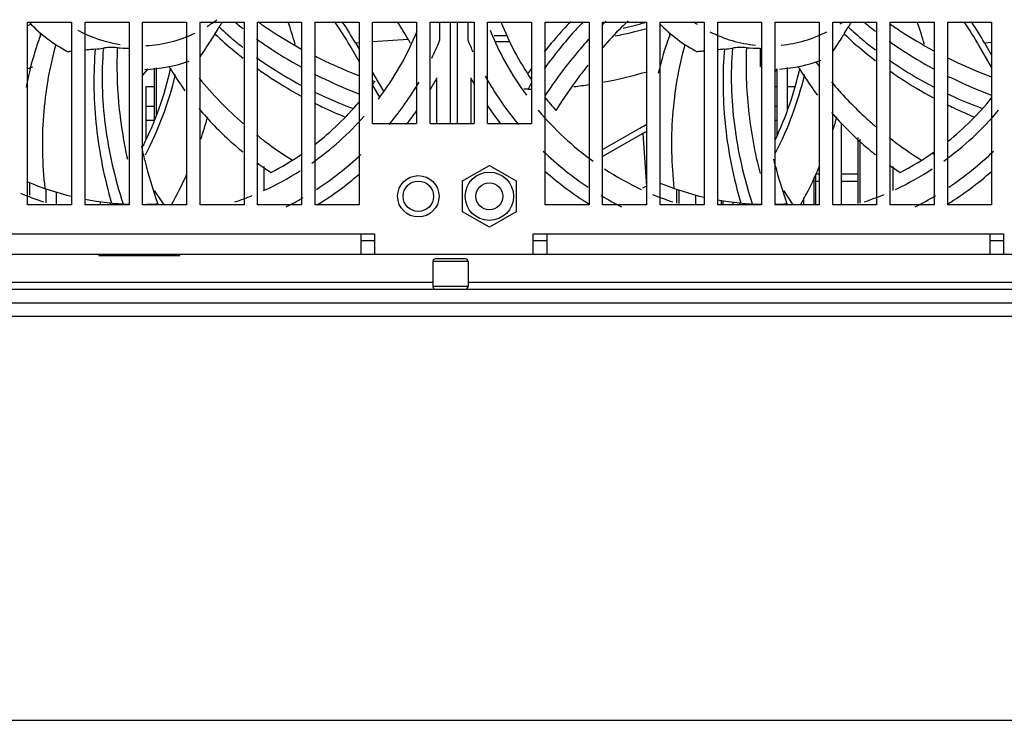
# Model space of a CAD drawing. Header units: millimetres. Extents: x 0 to 2800, y 0 to 2000.
# Tile 3 of 28: x 948 to 1094, y 0 to 104. Entities that reach past the tile are written whole.
import ezdxf

# ---------------------------------------------------------------- set-up
doc = ezdxf.new("R2010")
doc.units = ezdxf.units.MM
doc.header["$LTSCALE"] = 154
doc.layers.get('0').update_dxf_attribs({"linetype": 'CONTINUOUS'})

msp = doc.modelspace()

# ---------------------------------------------------------------- linework, layer by layer
at = {"color": 3, "linetype": 'CONTINUOUS'}
for p, q in [((949.22, 103.23), (955.72, 103.23)), ((949.22, 76.23), (949.22, 103.23)), ((955.72, 103.23), (955.72, 76.23)), ((957.72, 103.23), (964.22, 103.23)), ((957.72, 76.23), (957.72, 103.23)), ((964.22, 103.23), (964.22, 76.23)), ((966.22, 103.23), (972.72, 103.23)), ((966.22, 76.23), (966.22, 103.23)), ((972.72, 103.23), (972.72, 76.23)), ((974.72, 103.23), (981.22, 103.23)), ((974.72, 76.23), (974.72, 103.23)), ((981.22, 103.23), (981.22, 76.23)), ((983.22, 103.23), (989.72, 103.23)), ((983.22, 76.23), (983.22, 103.23)), ((989.72, 103.23), (989.72, 76.23)), ((991.72, 103.23), (998.22, 103.23)), ((991.72, 76.23), (991.72, 103.23)), ((998.22, 103.23), (998.22, 76.23)), ((1000.22, 103.23), (1006.72, 103.23)), ((1000.22, 88.23), (1000.22, 103.23)), ((1006.72, 103.23), (1006.72, 88.23)), ((1008.72, 103.23), (1015.22, 103.23)), ((1008.72, 88.23), (1008.72, 103.23)), ((1015.22, 103.23), (1015.22, 88.23)), ((1017.22, 103.23), (1023.72, 103.23)), ((1017.22, 88.23), (1017.22, 103.23)), ((1023.72, 103.23), (1023.72, 88.23)), ((1025.72, 103.23), (1032.22, 103.23)), ((1025.72, 76.23), (1025.72, 103.23)), ((1032.22, 103.23), (1032.22, 76.23)), ((1034.22, 103.23), (1040.72, 103.23)), ((1034.22, 76.23), (1034.22, 103.23)), ((1040.72, 103.23), (1040.72, 76.23)), ((1042.72, 103.23), (1049.22, 103.23)), ((1042.72, 76.23), (1042.72, 103.23)), ((1049.22, 103.23), (1049.22, 76.23)), ((1051.22, 103.23), (1057.72, 103.23)), ((1051.22, 76.23), (1051.22, 103.23)), ((1057.72, 103.23), (1057.72, 76.23)), ((1059.72, 103.23), (1066.22, 103.23)), ((1059.72, 76.23), (1059.72, 103.23)), ((1066.22, 103.23), (1066.22, 76.23)), ((1068.22, 103.23), (1074.72, 103.23)), ((1068.22, 76.23), (1068.22, 103.23)), ((1074.72, 103.23), (1074.72, 76.23)), ((1076.72, 103.23), (1083.22, 103.23)), ((1076.72, 76.23), (1076.72, 103.23)), ((1083.22, 103.23), (1083.22, 76.23)), ((1085.22, 103.23), (1091.72, 103.23)), ((1085.22, 76.23), (1085.22, 103.23)), ((1091.72, 103.23), (1091.72, 76.23)), ((966.72, 93.73), (967.97, 93.73)), ((966.72, 85.9), (966.72, 93.73)), ((1059.72, 93.73), (1059.97, 93.73)), ((1061.47, 93.73), (1062.72, 93.73)), ((1000.22, 88.23), (1006.72, 88.23)), ((1008.72, 88.23), (1015.22, 88.23)), ((1017.22, 88.23), (1023.72, 88.23)), ((1065.72, 76.23), (1065.72, 80.78)), ((955.72, 76.23), (949.22, 76.23)), ((964.22, 76.23), (957.72, 76.23)), ((972.72, 76.23), (966.22, 76.23)), ((981.22, 76.23), (974.72, 76.23)), ((989.72, 76.23), (983.22, 76.23)), ((998.22, 76.23), (991.72, 76.23)), ((1032.22, 76.23), (1025.72, 76.23)), ((1040.72, 76.23), (1034.22, 76.23)), ((1049.22, 76.23), (1042.72, 76.23)), ((1057.72, 76.23), (1051.22, 76.23)), ((1051.72, 76.89), (1051.72, 76.23)), ((1066.22, 76.23), (1059.72, 76.23)), ((1074.72, 76.23), (1068.22, 76.23)), ((1083.22, 76.23), (1076.72, 76.23)), ((1091.72, 76.23), (1085.22, 76.23)), ((998.47, 71.93), (1000.47, 71.93)), ((998.47, 71.93), (998.47, 68.93)), ((1000.47, 71.93), (1000.47, 68.93)), ((1023.97, 71.93), (1025.97, 71.93)), ((1023.97, 68.93), (1023.97, 71.93)), ((1025.97, 71.93), (1025.97, 68.93)), ((1091.47, 71.93), (1093.47, 71.93)), ((1091.47, 71.93), (1091.47, 68.93)), ((1093.47, 71.93), (1093.47, 68.93)), ((917.92, 68.93), (1199.52, 68.93)), ((960.72, 68.73), (960.72, 68.93)), ((970.72, 68.73), (970.72, 68.93)), ((943.47, 61.73), (1173.97, 61.73)), ((906.72, 59.73), (1210.72, 59.73))]:
    msp.add_line(p, q, dxfattribs=at)
at = {"color": 7, "linetype": 'CONTINUOUS'}
for p, q in [((1010.12, 103.23), (1010.12, 100.49)), ((1011.72, 88.23), (1011.72, 103.23)), ((1012.72, 103.23), (1012.72, 88.23)), ((1014.32, 100.49), (1014.32, 103.23)), ((1005.45, 100.7), (1005.78, 100.14)), ((1018.17, 101.23), (1020.06, 101.23)), ((998.22, 97.43), (996.89, 99.74)), ((997.67, 100.19), (998.22, 99.23)), ((1020.46, 100.33), (1018.31, 100.33)), ((1091.72, 96.56), (1089.89, 99.74)), ((1090.67, 100.19), (1091.72, 98.36)), ((967.01, 96.31), (966.22, 95.37)), ((967.97, 88.83), (967.97, 96.4)), ((968.27, 89.61), (968.27, 96.48)), ((970.11, 96.66), (970.2, 96.55)), ((970.11, 96.66), (970.19, 96.54)), ((1060.01, 96.31), (1059.72, 95.96)), ((1059.97, 96.26), (1059.97, 86.39)), ((1061.47, 96.53), (1061.47, 90.13)), ((1063.11, 96.66), (1063.2, 96.55)), ((1063.11, 96.66), (1063.19, 96.54)), ((1000.22, 95.77), (1001.85, 92.93)), ((1009.72, 88.23), (1009.72, 94.98)), ((1014.72, 94.98), (1014.72, 88.23)), ((1001.27, 92.14), (1000.22, 93.97)), ((1023.23, 93.33), (1022.59, 93.33)), ((967.97, 90.73), (966.72, 90.73)), ((1059.97, 90.73), (1059.72, 90.73)), ((1061.7, 90.73), (1061.47, 90.73)), ((966.72, 88.73), (967.93, 88.73)), ((1034.22, 84.38), (1039.72, 87.56)), ((1059.72, 88.73), (1059.97, 88.73)), ((1069.47, 88.36), (1069.47, 76.23)), ((1040.17, 86.78), (1034.22, 83.34)), ((1071.97, 76.4), (1071.97, 86.15)), ((1072.27, 76.47), (1072.27, 85.9)), ((1032.13, 83.17), (1032.22, 83.23)), ((984.11, 81.89), (984.11, 78.32)), ((1013.52, 79.76), (1017.47, 82.04)), ((1017.47, 82.04), (1021.42, 79.76)), ((1077.11, 81.89), (1077.11, 78.32)), ((1065.47, 76.23), (1065.47, 80.28)), ((1066.22, 80.73), (1065.72, 80.73)), ((1071.97, 80.73), (1069.47, 80.73)), ((949.47, 79.51), (949.47, 77.63)), ((1013.52, 75.2), (1013.52, 79.76)), ((1021.42, 79.76), (1021.42, 75.2)), ((1040.68, 78.99), (1040.13, 78.67)), ((1065.72, 79.73), (1066.22, 79.73)), ((1069.47, 79.73), (1071.97, 79.73)), ((951.97, 76.52), (951.97, 78.58)), ((953.47, 76.23), (953.47, 78.11)), ((1045.17, 76.47), (1045.17, 78.51)), ((1045.47, 78.42), (1045.47, 76.4)), ((1047.97, 76.23), (1047.97, 77.68)), ((1063.97, 76.23), (1063.97, 77.29)), ((959.97, 76.23), (959.97, 76.71)), ((961.38, 76.23), (961.53, 76.49)), ((961.47, 76.38), (961.47, 76.48)), ((962.52, 76.4), (962.42, 76.23)), ((1051.97, 76.85), (1051.97, 76.23)), ((1053.47, 76.64), (1053.47, 76.23)), ((1054.38, 76.23), (1054.53, 76.49)), ((1055.52, 76.4), (1055.42, 76.23)), ((1017.47, 72.92), (1013.52, 75.2)), ((1021.42, 75.2), (1017.47, 72.92)), ((998.47, 70.93), (1000.47, 70.93)), ((1023.97, 70.93), (1025.97, 70.93)), ((1091.47, 70.93), (1093.47, 70.93)), ((959.72, 68.93), (959.72, 68.73)), ((959.72, 68.73), (971.72, 68.73)), ((959.97, 68.73), (959.97, 68.93)), ((971.72, 68.73), (971.72, 68.93)), ((1009.12, 67.83), (1009.12, 64.13)), ((1013.92, 68.23), (1009.52, 68.23)), ((1014.32, 67.83), (1014.32, 64.13)), ((908.72, 63.73), (1208.72, 63.73)), ((0, 0), (2800, 0))]:
    msp.add_line(p, q, dxfattribs=at)
at = {"color": 9, "linetype": 'CONTINUOUS'}
for p, q in [((951.09, 101.64), (951.08, 101.04)), ((976.91, 101.48), (977.29, 101.13)), ((1000.22, 100.35), (1005.45, 100.7)), ((1044.09, 101.64), (1044.08, 101.04)), ((1069.91, 101.48), (1070.29, 101.13)), ((959.21, 99.22), (959.17, 98.7)), ((997.67, 100.19), (998.22, 100.22)), ((1052.21, 99.22), (1052.17, 98.7)), ((1090.67, 100.19), (1091.72, 100.26)), ((1023.72, 94.32), (1023.23, 93.33)), ((1040.17, 86.78), (1040.68, 78.99)), ((1082.89, 83.85), (1083.22, 83.69)), ((967.94, 78.34), (969.35, 76.23)), ((1060.94, 78.34), (1062.35, 76.23)), ((932.97, 71.93), (998.47, 71.93)), ((1025.97, 71.93), (1091.47, 71.93)), ((1014.32, 67.83), (1009.12, 67.83)), ((1009.12, 64.73), (918.32, 64.73)), ((1014.32, 64.13), (1009.12, 64.13)), ((1103.12, 64.73), (1014.32, 64.73))]:
    msp.add_line(p, q, dxfattribs=at)
at = {"color": 7, "linetype": 'CONTINUOUS'}
for centre, radius in [((1006.97, 77.48), 3.06), ((1017.47, 77.48), 2)]:
    msp.add_circle(centre, radius, dxfattribs=at)
at = {"color": 3, "linetype": 'CONTINUOUS'}
for centre, radius in [((1017.47, 77.48), 3.57), ((1006.97, 77.48), 2.25)]:
    msp.add_circle(centre, radius, dxfattribs=at)
at = {"color": 7, "linetype": 'CONTINUOUS'}
for centre, radius, start, end in [((965.72, 118.73), 19, 301.9062, 307.1674), ((1079.12, 58.38), 63.22, 134.6506, 135.0547), ((933.69, 151.23), 50.9, 287.7743, 288.3469), ((965.72, 118.73), 22.5, 223.8128, 242.1501), ((965.72, 118.73), 19, 241.4026, 261.4487), ((961.24, 111.57), 18.64, 327.229, 330.9308), ((1017.73, 148.81), 59.25, 230.4429, 231.3418), ((1017.89, 149.02), 59.52, 231.3415, 231.8026), ((1018.77, 153.08), 61.16, 234.493, 234.9186), ((930.21, 83.24), 60.9, 15.9075, 19.168), ((953.58, 74.74), 50, 30, 34.7763), ((953.58, 74.74), 50.9, 30, 34.093), ((965.72, 118.73), 44.4, 322.7573, 337.7109), ((952.71, 70.25), 60.9, 30, 32.8603), ((1058.72, 118.73), 44.4, 202.0701, 216.3262), ((1058.72, 118.73), 42.45, 201.3817, 214.461), ((1079.32, 58.18), 63.51, 135.0546, 135.3689), ((1026.69, 151.23), 50.9, 280.6104, 286.0209), ((1026.69, 151.23), 50, 282.1778, 286.0089), ((1058.72, 118.73), 22.5, 224.4089, 242.1501), ((1058.72, 118.73), 19, 235.0345, 236.2948), ((1058.72, 118.73), 19, 303.7052, 304.9655), ((1054.24, 111.57), 18.64, 327.229, 330.9308), ((1110.86, 148.98), 59.47, 230.4447, 232.3965), ((1023.21, 83.24), 60.9, 15.9075, 19.168), ((1046.58, 74.74), 50, 30, 34.7763), ((1046.58, 74.74), 50.9, 30, 34.093), ((965.72, 118.73), 19, 272.8579, 295.629), ((965.72, 118.73), 48, 334.2966, 337.6684), ((1058.72, 118.73), 48, 202.3316, 204.5007), ((1058.72, 118.73), 19, 242.8888, 264.2979), ((1058.72, 118.73), 19, 275.7021, 297.1112), ((957.33, 117.77), 18.64, 275.8004, 279.5022), ((963.93, 118.72), 19.33, 265.6524, 270.8406), ((1050.33, 117.77), 18.64, 275.8004, 279.5022), ((1056.93, 118.71), 19.32, 265.6519, 271.6589), ((1117.27, 98.61), 59.78, 179.2464, 181.9291), ((959.65, 63.15), 35.96, 96.2958, 97.096), ((1058.72, 118.73), 22.5, 274.1996, 290.2804), ((930.23, 154.23), 60.9, 288.1833, 288.9509), ((921.55, 107.24), 50, 333.4477, 347.4358), ((965.72, 118.73), 22.5, 272.0751, 289.1811), ((1014.02, 123.16), 51.28, 211.2741, 211.5263), ((1083.25, 52.78), 73.81, 143.8328, 144.5426), ((1014.55, 107.24), 50, 334.7078, 347.4358), ((1107.02, 123.16), 51.28, 211.2741, 211.5263), ((921.55, 107.24), 50.9, 332.3114, 346.625), ((965.72, 118.73), 50, 329.4101, 331.6424), ((1058.72, 118.73), 50, 208.3576, 209.4745), ((1058.72, 118.73), 48, 209.2989, 219.6715), ((1023.23, 154.23), 60.9, 280.4097, 286.7089), ((1014.55, 107.24), 50.9, 332.7023, 346.625), ((1027.38, 170.87), 80.99, 250.3933, 250.6452), ((965.72, 118.73), 42.45, 324.3667, 325.1256), ((965.72, 118.73), 48, 320.3288, 329.5017), ((1023.23, 154.23), 60.9, 270, 270.4596), ((1023.23, 154.23), 60.9, 276.3421, 278.4962), ((1058.72, 118.73), 42.45, 218.9755, 222.2684), ((1058.72, 118.73), 42.45, 308.6254, 321.0223), ((965.72, 118.73), 42.45, 307.756, 319.9596), ((1058.72, 118.73), 50, 213.879, 217.619), ((917.23, 105.75), 60.9, 340.9919, 344.2553), ((965.72, 118.73), 44.4, 305.0603, 318.4918), ((965.72, 118.73), 50, 322.381, 325.1486), ((1058.72, 118.73), 44.4, 219.992, 234.2738), ((1010.23, 105.75), 60.9, 342.3684, 344.2553), ((1058.72, 118.73), 44.4, 305.7262, 320.008), ((1014.72, 130.86), 50, 300, 301.361), ((1014.72, 130.86), 50.9, 300, 300.7324), ((965.72, 118.73), 42.45, 297.2911, 304.4021), ((965.72, 118.73), 48, 303.0464, 313.0613), ((1058.72, 118.73), 48, 226.0924, 236.2609), ((1058.72, 118.73), 42.45, 297.2911, 305.2475), ((1058.72, 118.73), 48, 303.7379, 313.9077), ((1013.29, 123.72), 51.13, 233.7983, 236.6519), ((1058.72, 118.73), 44.4, 236.9372, 244.953), ((1010.23, 105.75), 60.9, 330.9822, 336.862), ((1106.4, 123.88), 51.33, 234.5322, 236.6489), ((1058.72, 118.73), 44.4, 295.047, 303.0628), ((917.23, 105.75), 60.9, 330.9822, 335.7691), ((965.72, 118.73), 44.4, 294.4573, 302.397), ((965.72, 118.73), 50, 301.7041, 310.5862), ((1058.72, 118.73), 50, 228.6517, 237.9634), ((1058.72, 118.73), 50, 302.0366, 311.3483), ((965.72, 118.73), 42.45, 247.1246, 256.2982), ((1058.72, 118.73), 42.45, 247.8553, 256.9911), ((965.72, 118.73), 44.4, 246.722, 251.4151), ((965.72, 118.73), 44.4, 288.5849, 292.0987), ((965.72, 118.73), 48, 296.9023, 300.2843), ((1058.72, 118.73), 48, 239.0245, 243.0965), ((1058.72, 118.73), 44.4, 247.3116, 251.4151), ((1058.72, 118.73), 44.4, 288.5849, 292.6884), ((1058.72, 118.73), 48, 296.9023, 300.9738), ((965.72, 118.73), 42.45, 259.124, 267.975), ((965.72, 118.73), 42.45, 270.6741, 273.697), ((1058.72, 118.73), 42.45, 259.8102, 268.649), ((1058.72, 118.73), 42.45, 271.3471, 273.697), ((1009.52, 67.83), 0.4, 90, 180), ((1013.92, 67.83), 0.4, 0, 90), ((1009.52, 64.13), 0.4, 180, 270), ((1013.92, 64.13), 0.4, 270, 360)]:
    msp.add_arc(centre, radius, start, end, dxfattribs=at)
at = {"color": 9, "linetype": 'CONTINUOUS'}
for centre, radius, start, end in [((1111.77, 131), 57.03, 216.1606, 216.9055), ((1017.87, 130.3), 55.89, 219.2071, 228.9012)]:
    msp.add_arc(centre, radius, start, end, dxfattribs=at)
at = {"color": 7, "linetype": 'CONTINUOUS'}
for points, knots in [([(1037.97, 103.42), (1037.64, 103.1), (1036.34, 101.82), (1035.09, 100.48), (1034.19, 99.45)], [0, 0, 0, 0, 0.247923, 1, 1, 1, 1]), ([(978, 103.23), (977.95, 103.16), (977.79, 102.93), (977.63, 102.7), (977.53, 102.51)], [0, 0, 0, 0, 0.270295, 1, 1, 1, 1]), ([(977.53, 102.51), (978.37, 101.72), (979.53, 100.7), (980.74, 99.74), (981.04, 99.5)], [0, 0, 0, 0, 0.749113, 1, 1, 1, 1]), ([(983.62, 103.02), (984.1, 102.68), (986.08, 101.34), (988.13, 100.11), (989.71, 99.25)], [0, 0, 0, 0, 0.247484, 1, 1, 1, 1]), ([(1029.49, 103.31), (1029.15, 102.95), (1027.78, 101.49), (1026.49, 99.97), (1025.55, 98.8)], [0, 0, 0, 0, 0.247412, 1, 1, 1, 1]), ([(1031.32, 103.25), (1030.81, 102.72), (1028.77, 100.51), (1026.89, 98.15), (1025.57, 96.31)], [0, 0, 0, 0, 0.245484, 1, 1, 1, 1]), ([(1071, 103.23), (1070.95, 103.16), (1070.79, 102.93), (1070.63, 102.7), (1070.53, 102.51)], [0, 0, 0, 0, 0.270295, 1, 1, 1, 1]), ([(1070.53, 102.51), (1070.85, 102.22), (1072.14, 101.03), (1073.5, 99.91), (1074.54, 99.11)], [0, 0, 0, 0, 0.249152, 1, 1, 1, 1]), ([(1076.62, 103.02), (1077.14, 102.66), (1079.27, 101.21), (1081.48, 99.9), (1083.19, 98.99)], [0, 0, 0, 0, 0.247263, 1, 1, 1, 1]), ([(951.21, 101.54), (950.96, 100.89), (950.06, 98.29), (949.38, 95.62), (948.99, 93.6)], [0, 0, 0, 0, 0.25242, 1, 1, 1, 1]), ([(976.91, 101.48), (976.71, 101.18), (975.98, 100.06), (975.23, 98.94), (974.72, 98.11)], [0, 0, 0, 0, 0.270024, 1, 1, 1, 1]), ([(977.29, 101.13), (978.2, 100.28), (979.45, 99.2), (980.74, 98.17), (981.06, 97.92)], [0, 0, 0, 0, 0.749141, 1, 1, 1, 1]), ([(983.06, 100.76), (983.58, 100.38), (985.71, 98.89), (987.94, 97.54), (989.65, 96.6)], [0, 0, 0, 0, 0.247361, 1, 1, 1, 1]), ([(1032.14, 100.69), (1031.57, 100.05), (1029.27, 97.4), (1027.17, 94.57), (1025.7, 92.37)], [0, 0, 0, 0, 0.244934, 1, 1, 1, 1]), ([(1044.21, 101.54), (1044.03, 101.05), (1043.34, 99.11), (1042.78, 97.13), (1042.42, 95.64)], [0, 0, 0, 0, 0.251984, 1, 1, 1, 1]), ([(1069.91, 101.48), (1069.76, 101.25), (1069.2, 100.39), (1068.62, 99.53), (1068.21, 98.89)], [0, 0, 0, 0, 0.264433, 1, 1, 1, 1]), ([(1070.29, 101.13), (1070.63, 100.81), (1072.01, 99.56), (1073.45, 98.38), (1074.56, 97.53)], [0, 0, 0, 0, 0.249186, 1, 1, 1, 1]), ([(959.21, 99.22), (959.08, 99.21), (958.59, 99.16), (958.09, 99.12), (957.72, 99.09)], [0, 0, 0, 0, 0.256271, 1, 1, 1, 1]), ([(960.41, 99.38), (960.1, 95.61), (960.32, 87.77), (962.1, 80.15), (963.33, 76.35)], [0, 0, 0, 0, 0.486849, 1, 1, 1, 1]), ([(962.47, 99.45), (962.09, 99.47), (961.4, 99.48), (960.71, 99.44), (960.41, 99.38)], [0, 0, 0, 0, 0.545946, 1, 1, 1, 1]), ([(962.47, 99.45), (962.35, 96.73), (962.49, 91.19), (963.36, 85.73), (963.97, 82.99)], [0, 0, 0, 0, 0.492618, 1, 1, 1, 1]), ([(1052.21, 99.22), (1052.13, 99.22), (1051.79, 99.18), (1051.46, 99.15), (1051.21, 99.13)], [0, 0, 0, 0, 0.254076, 1, 1, 1, 1]), ([(1053.41, 99.38), (1053.1, 95.61), (1053.32, 87.77), (1055.1, 80.15), (1056.33, 76.35)], [0, 0, 0, 0, 0.486849, 1, 1, 1, 1]), ([(1055.47, 99.45), (1055.09, 99.47), (1054.4, 99.48), (1053.71, 99.44), (1053.41, 99.38)], [0, 0, 0, 0, 0.545946, 1, 1, 1, 1]), ([(1055.47, 99.45), (1055.33, 96.38), (1055.55, 90.11), (1056.7, 83.94), (1057.48, 80.86)], [0, 0, 0, 0, 0.491103, 1, 1, 1, 1]), ([(1076.56, 100.4), (1077.08, 100.03), (1079.21, 98.57), (1081.43, 97.25), (1083.14, 96.33)], [0, 0, 0, 0, 0.247286, 1, 1, 1, 1]), ([(959.17, 98.7), (958.9, 95.05), (959.06, 87.52), (960.56, 80.15), (961.62, 76.48)], [0, 0, 0, 0, 0.489239, 1, 1, 1, 1]), ([(983.06, 97.98), (983.57, 97.61), (985.69, 96.15), (987.9, 94.84), (989.61, 93.93)], [0, 0, 0, 0, 0.246981, 1, 1, 1, 1]), ([(991.65, 98.23), (992.17, 97.97), (994.3, 96.92), (996.49, 95.99), (998.16, 95.34)], [0, 0, 0, 0, 0.2464, 1, 1, 1, 1]), ([(1049.21, 98.95), (1049.12, 98.94), (1048.79, 98.91), (1048.46, 98.87), (1048.21, 98.84)], [0, 0, 0, 0, 0.256148, 1, 1, 1, 1]), ([(1052.17, 98.7), (1051.9, 95.05), (1052.06, 87.52), (1053.56, 80.15), (1054.62, 76.48)], [0, 0, 0, 0, 0.489239, 1, 1, 1, 1]), ([(1076.57, 97.62), (1077.09, 97.26), (1079.2, 95.84), (1081.4, 94.56), (1083.1, 93.67)], [0, 0, 0, 0, 0.246897, 1, 1, 1, 1]), ([(1085.14, 97.99), (1085.66, 97.73), (1087.8, 96.7), (1090, 95.78), (1091.67, 95.14)], [0, 0, 0, 0, 0.246353, 1, 1, 1, 1]), ([(970.3, 96.35), (970.48, 96.07), (971.17, 94.96), (971.91, 93.88), (972.48, 93.09)], [0, 0, 0, 0, 0.251327, 1, 1, 1, 1]), ([(983.09, 96.4), (983.61, 96.03), (985.71, 94.57), (987.91, 93.25), (989.61, 92.32)], [0, 0, 0, 0, 0.247332, 1, 1, 1, 1]), ([(1032.05, 96.89), (1031.63, 96.36), (1029.96, 94.19), (1028.41, 91.93), (1027.3, 90.18)], [0, 0, 0, 0, 0.245682, 1, 1, 1, 1]), ([(1063.3, 96.35), (1063.51, 96.01), (1064.36, 94.67), (1065.26, 93.37), (1065.97, 92.42)], [0, 0, 0, 0, 0.251556, 1, 1, 1, 1]), ([(991.61, 95.56), (992.14, 95.29), (994.3, 94.23), (996.51, 93.28), (998.2, 92.63)], [0, 0, 0, 0, 0.24637, 1, 1, 1, 1]), ([(1076.61, 96.04), (1077.12, 95.68), (1079.23, 94.25), (1081.42, 92.96), (1083.11, 92.06)], [0, 0, 0, 0, 0.247258, 1, 1, 1, 1]), ([(1085.11, 95.31), (1085.64, 95.05), (1087.8, 94.01), (1090.02, 93.07), (1091.71, 92.43)], [0, 0, 0, 0, 0.246323, 1, 1, 1, 1]), ([(991.6, 92.92), (992.06, 92.69), (993.95, 91.8), (995.89, 91), (997.37, 90.44)], [0, 0, 0, 0, 0.246402, 1, 1, 1, 1]), ([(1085.1, 92.68), (1085.52, 92.47), (1087.26, 91.67), (1089.02, 90.95), (1090.37, 90.44)], [0, 0, 0, 0, 0.246691, 1, 1, 1, 1]), ([(974.52, 90.48), (975.98, 88.73), (978.11, 86.52), (980.43, 84.54), (981.03, 84.05)], [0, 0, 0, 0, 0.748986, 1, 1, 1, 1]), ([(991.61, 91.28), (991.98, 91.09), (993.49, 90.35), (995.03, 89.67), (996.19, 89.18)], [0, 0, 0, 0, 0.247464, 1, 1, 1, 1]), ([(1085.12, 91.03), (1085.45, 90.86), (1086.79, 90.22), (1088.16, 89.61), (1089.19, 89.18)], [0, 0, 0, 0, 0.247725, 1, 1, 1, 1]), ([(1068.05, 89.85), (1069.52, 88.16), (1071.64, 86.03), (1073.95, 84.11), (1074.53, 83.64)], [0, 0, 0, 0, 0.748748, 1, 1, 1, 1]), ([(966.03, 84.89), (966.18, 84.18), (966.86, 81.3), (967.72, 78.47), (968.46, 76.37)], [0, 0, 0, 0, 0.245389, 1, 1, 1, 1]), ([(1059.48, 82.96), (1059.62, 82.41), (1060.2, 80.19), (1060.89, 78), (1061.46, 76.37)], [0, 0, 0, 0, 0.246316, 1, 1, 1, 1])]:
    msp.add_open_spline(points, degree=3, knots=knots, dxfattribs=at)
at = {"color": 9, "linetype": 'CONTINUOUS'}
for points, knots in [([(953.37, 99.92), (952.43, 96.49), (951.2, 89.4), (951.36, 82.21), (951.76, 78.64)], [0, 0, 0, 0, 0.497438, 1, 1, 1, 1]), ([(1046.37, 99.92), (1045.43, 96.49), (1044.2, 89.4), (1044.36, 82.21), (1044.76, 78.64)], [0, 0, 0, 0, 0.497438, 1, 1, 1, 1]), ([(1068.04, 94.39), (1069.54, 92.61), (1071.69, 90.34), (1074.01, 88.28), (1074.6, 87.77)], [0, 0, 0, 0, 0.74946, 1, 1, 1, 1]), ([(983.07, 86.57), (983.49, 86.23), (985.2, 84.91), (986.98, 83.68), (988.35, 82.82)], [0, 0, 0, 0, 0.24819, 1, 1, 1, 1]), ([(1076.56, 86.18), (1076.95, 85.88), (1078.5, 84.7), (1080.11, 83.6), (1081.35, 82.82)], [0, 0, 0, 0, 0.248306, 1, 1, 1, 1])]:
    msp.add_open_spline(points, degree=3, knots=knots, dxfattribs=at)

doc.saveas('drawing.dxf')
